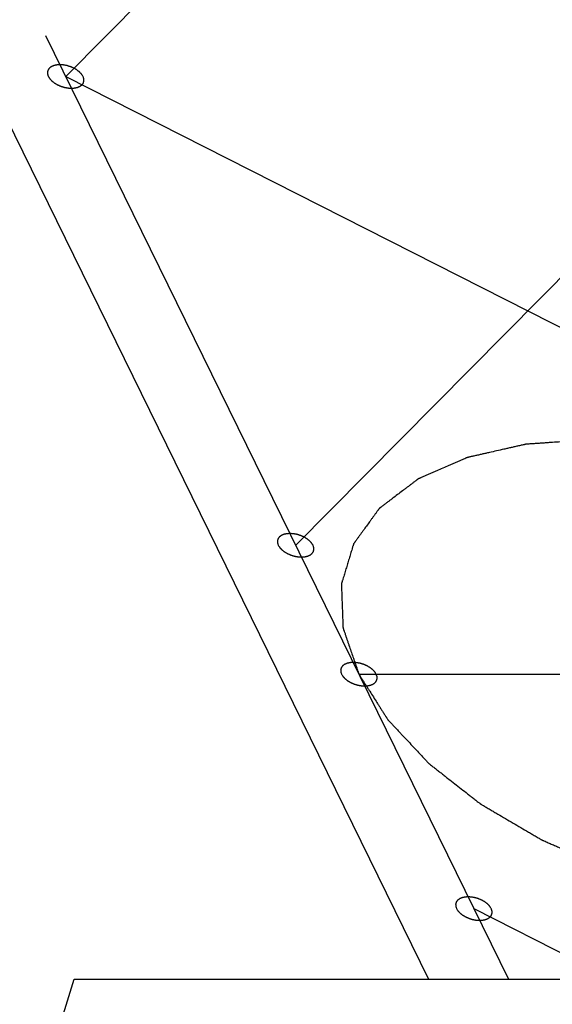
# Model space of a CAD drawing. Header units: millimetres. Extents: x -78 to 141, y 20 to 129.
# Tile 89 of 114: x 85.32 to 87.55, y 104.96 to 109.08. Entities that reach past the tile are written whole.
import ezdxf

# ---------------------------------------------------------------- set-up
doc = ezdxf.new("R2010")
doc.units = ezdxf.units.MM
doc.header["$LTSCALE"] = 16.335
doc.layers.get('0').update_dxf_attribs({"linetype": 'CONTINUOUS'})

msp = doc.modelspace()

# ---------------------------------------------------------------- linework, layer by layer
at = {"color": 7, "linetype": 'Continuous'}
for p, q in [((85.5125, 108.8439), (87.4559, 110.8049)), ((85.4285, 109.015), (87.3654, 105.068)), ((85.1585, 108.8825), (87.0305, 105.068)), ((85.5125, 108.8439), (89.3807, 106.8828)), ((86.4749, 106.8828), (88.4183, 108.8439)), ((86.7395, 106.3435), (89.9359, 106.3435)), ((87.2207, 105.3629), (87.8024, 105.068)), ((79.5151, 85.5449), (85.5481, 105.068)), ((85.5481, 105.068), (91.9409, 105.068))]:
    msp.add_line(p, q, dxfattribs=at)
for points, knots in [([(85.5851, 108.8439), (85.5851, 108.8439), (85.5824, 108.8482), (85.5809, 108.8506), (85.5798, 108.8522), (85.5791, 108.8535), (85.578, 108.8545), (85.5766, 108.8561), (85.5748, 108.858), (85.573, 108.8599), (85.5716, 108.8614), (85.5705, 108.8626), (85.5691, 108.8636), (85.5674, 108.865), (85.5651, 108.8668), (85.5629, 108.8685), (85.561, 108.8699), (85.5597, 108.8711), (85.5581, 108.8719), (85.556, 108.8732), (85.5533, 108.8748), (85.5506, 108.8763), (85.5485, 108.8776), (85.5469, 108.8786), (85.5451, 108.8793), (85.5428, 108.8803), (85.5399, 108.8816), (85.537, 108.8828), (85.5347, 108.8838), (85.5329, 108.8847), (85.5311, 108.8851), (85.5286, 108.8859), (85.5256, 108.8869), (85.5225, 108.8878), (85.52, 108.8885), (85.5182, 108.8892), (85.5163, 108.8895), (85.5139, 108.8899), (85.5107, 108.8905), (85.5076, 108.8911), (85.5051, 108.8916), (85.5033, 108.892), (85.5014, 108.892), (85.499, 108.8922), (85.4959, 108.8924), (85.4928, 108.8926), (85.4903, 108.8927), (85.4885, 108.893), (85.4867, 108.8928), (85.4845, 108.8926), (85.4816, 108.8924), (85.4788, 108.8922), (85.4765, 108.892), (85.4748, 108.892), (85.4733, 108.8916), (85.4712, 108.8912), (85.4687, 108.8906), (85.4661, 108.89), (85.4641, 108.8895), (85.4626, 108.8893), (85.4613, 108.8886), (85.4596, 108.8879), (85.4574, 108.8869), (85.4553, 108.886), (85.4536, 108.8852), (85.4523, 108.8848), (85.4513, 108.8839), (85.4499, 108.8829), (85.4482, 108.8816), (85.4465, 108.8803), (85.4452, 108.8793), (85.4441, 108.8786), (85.4435, 108.8776), (85.4425, 108.8764), (85.4414, 108.8748), (85.4403, 108.8733), (85.4394, 108.872), (85.4387, 108.8712), (85.4385, 108.8701), (85.438, 108.8687), (85.4375, 108.8669), (85.4369, 108.8652), (85.4365, 108.8637), (85.4361, 108.8627), (85.4363, 108.8616), (85.4363, 108.86), (85.4364, 108.8581), (85.4364, 108.8562), (85.4365, 108.8547), (85.4364, 108.8535), (85.437, 108.8523), (85.4375, 108.8507), (85.4384, 108.8483), (85.4398, 108.8439), (85.4399, 108.8439)], [0, 0, 0, 0, 0.00178862, 0.00268292, 0.00313008, 0.00357723, 0.00407486, 0.0045725, 0.00556776, 0.00656303, 0.00706066, 0.0075583, 0.00810164, 0.00864499, 0.00973169, 0.01081838, 0.01136173, 0.01190508, 0.01249491, 0.01308474, 0.0142644, 0.01544405, 0.01603388, 0.01662371, 0.01722604, 0.01782837, 0.01903302, 0.02023767, 0.02084, 0.02144232, 0.02205221, 0.0226621, 0.02388189, 0.02510167, 0.02571156, 0.02632145, 0.02692335, 0.02752524, 0.02872902, 0.0299328, 0.03053469, 0.03113658, 0.03172556, 0.03231453, 0.03349248, 0.03467043, 0.03525941, 0.03584838, 0.03639056, 0.03693274, 0.03801709, 0.03910144, 0.03964362, 0.0401858, 0.04068205, 0.0411783, 0.0421708, 0.04316329, 0.04365954, 0.04415579, 0.04460152, 0.04504725, 0.04593871, 0.04683018, 0.04727591, 0.04772164, 0.04812629, 0.04853094, 0.04934024, 0.05014954, 0.05055419, 0.05095884, 0.05132092, 0.05168301, 0.05240718, 0.05313135, 0.05349343, 0.05385552, 0.05420471, 0.0545539, 0.05525228, 0.05595067, 0.05629986, 0.05664905, 0.05701186, 0.05737466, 0.05810028, 0.0588259, 0.0591887, 0.05955151, 0.0599574, 0.0603633, 0.06117508, 0.06279865, 0.06279865, 0.06279865, 0.06279865]), ([(85.4399, 108.8439), (85.4399, 108.8438), (85.4426, 108.8395), (85.4441, 108.8371), (85.4452, 108.8355), (85.4459, 108.8342), (85.447, 108.8332), (85.4484, 108.8317), (85.4502, 108.8298), (85.452, 108.8278), (85.4534, 108.8263), (85.4545, 108.8251), (85.4559, 108.8241), (85.4576, 108.8227), (85.4599, 108.821), (85.4622, 108.8192), (85.464, 108.8178), (85.4653, 108.8166), (85.4669, 108.8158), (85.469, 108.8145), (85.4717, 108.813), (85.4744, 108.8114), (85.4765, 108.8101), (85.4781, 108.8091), (85.4799, 108.8084), (85.4822, 108.8074), (85.4851, 108.8062), (85.488, 108.8049), (85.4903, 108.8039), (85.4921, 108.8031), (85.4939, 108.8026), (85.4964, 108.8018), (85.4994, 108.8009), (85.5025, 108.7999), (85.505, 108.7992), (85.5068, 108.7985), (85.5087, 108.7983), (85.5111, 108.7978), (85.5143, 108.7972), (85.5174, 108.7966), (85.5199, 108.7962), (85.5217, 108.7957), (85.5236, 108.7957), (85.5261, 108.7955), (85.5291, 108.7953), (85.5322, 108.7951), (85.5347, 108.795), (85.5365, 108.7948), (85.5383, 108.795), (85.5405, 108.7951), (85.5434, 108.7953), (85.5462, 108.7955), (85.5485, 108.7957), (85.5502, 108.7957), (85.5517, 108.7961), (85.5538, 108.7966), (85.5563, 108.7972), (85.5589, 108.7977), (85.5609, 108.7982), (85.5624, 108.7984), (85.5637, 108.7991), (85.5654, 108.7998), (85.5676, 108.8008), (85.5697, 108.8017), (85.5714, 108.8025), (85.5728, 108.8029), (85.5737, 108.8038), (85.5751, 108.8048), (85.5768, 108.8061), (85.5785, 108.8074), (85.5798, 108.8084), (85.5809, 108.8091), (85.5815, 108.8101), (85.5825, 108.8113), (85.5836, 108.8129), (85.5847, 108.8144), (85.5856, 108.8157), (85.5863, 108.8165), (85.5865, 108.8176), (85.587, 108.819), (85.5875, 108.8208), (85.5881, 108.8226), (85.5885, 108.824), (85.5889, 108.825), (85.5887, 108.8262), (85.5887, 108.8277), (85.5886, 108.8296), (85.5886, 108.8315), (85.5885, 108.833), (85.5886, 108.8342), (85.588, 108.8354), (85.5875, 108.837), (85.5866, 108.8395), (85.5852, 108.8438), (85.5851, 108.8439)], [0, 0, 0, 0, 0.00178862, 0.00268292, 0.00313008, 0.00357723, 0.00407486, 0.0045725, 0.00556776, 0.00656303, 0.00706066, 0.0075583, 0.00810164, 0.00864499, 0.00973169, 0.01081838, 0.01136173, 0.01190508, 0.01249491, 0.01308474, 0.0142644, 0.01544405, 0.01603388, 0.01662371, 0.01722604, 0.01782837, 0.01903302, 0.02023767, 0.02084, 0.02144232, 0.02205221, 0.0226621, 0.02388189, 0.02510167, 0.02571156, 0.02632145, 0.02692335, 0.02752524, 0.02872902, 0.0299328, 0.03053469, 0.03113658, 0.03172556, 0.03231453, 0.03349248, 0.03467043, 0.03525941, 0.03584838, 0.03639056, 0.03693274, 0.03801709, 0.03910144, 0.03964362, 0.0401858, 0.04068205, 0.0411783, 0.0421708, 0.04316329, 0.04365954, 0.04415579, 0.04460152, 0.04504725, 0.04593871, 0.04683018, 0.04727591, 0.04772164, 0.04812629, 0.04853094, 0.04934024, 0.05014954, 0.05055419, 0.05095884, 0.05132092, 0.05168301, 0.05240718, 0.05313135, 0.05349343, 0.05385552, 0.05420471, 0.0545539, 0.05525228, 0.05595067, 0.05629986, 0.05664905, 0.05701186, 0.05737466, 0.05810028, 0.0588259, 0.0591887, 0.05955151, 0.0599574, 0.0603633, 0.06117508, 0.06279865, 0.06279865, 0.06279865, 0.06279865]), ([(87.7112, 107.324), (87.6797, 107.3219), (87.6563, 107.3203), (87.6085, 107.317), (87.5748, 107.3147), (87.5463, 107.3127), (87.5235, 107.3112), (87.5065, 107.31), (87.4894, 107.3088), (87.4752, 107.3079), (87.4638, 107.3071), (87.4553, 107.3065), (87.4482, 107.306), (87.4432, 107.3057), (87.4403, 107.3055), (87.4382, 107.3054), (87.4363, 107.3049), (87.4337, 107.3043), (87.4293, 107.3033), (87.4229, 107.3019), (87.4153, 107.3002), (87.4051, 107.2979), (87.3924, 107.295), (87.3771, 107.2915), (87.3618, 107.2881), (87.3415, 107.2834), (87.316, 107.2777), (87.2906, 107.2719), (87.2702, 107.2673), (87.255, 107.2639), (87.2397, 107.2604), (87.227, 107.2575), (87.2168, 107.2552), (87.2104, 107.2538), (87.2053, 107.2526), (87.2015, 107.2518), (87.1983, 107.2511), (87.1958, 107.2504), (87.1939, 107.2501), (87.1923, 107.2493), (87.1901, 107.2484), (87.1874, 107.2472), (87.1842, 107.2458), (87.1799, 107.2439), (87.1745, 107.2416), (87.166, 107.2379), (87.1552, 107.2332), (87.1423, 107.2276), (87.1294, 107.222), (87.1122, 107.2145), (87.0907, 107.2051), (87.0693, 107.1958), (87.0521, 107.1883), (87.0392, 107.1826), (87.0263, 107.177), (87.0155, 107.1724), (87.0069, 107.1686), (87.0016, 107.1663), (86.9973, 107.1644), (86.9941, 107.163), (86.9914, 107.1618), (86.9895, 107.161), (86.9884, 107.1605), (86.9876, 107.1603), (86.987, 107.1597), (86.9861, 107.1591), (86.9846, 107.1579), (86.9825, 107.1563), (86.98, 107.1544), (86.9766, 107.1518), (86.9723, 107.1486), (86.9656, 107.1435), (86.9571, 107.1371), (86.9469, 107.1293), (86.9367, 107.1216), (86.9232, 107.1114), (86.9062, 107.0985), (86.8893, 107.0857), (86.8757, 107.0754), (86.8655, 107.0677), (86.8553, 107.06), (86.8469, 107.0535), (86.8401, 107.0484), (86.8358, 107.0452), (86.8324, 107.0426), (86.8299, 107.0407), (86.8278, 107.0391), (86.8263, 107.038), (86.8255, 107.0373), (86.8248, 107.0369), (86.8244, 107.0362), (86.8238, 107.0355), (86.8229, 107.0341), (86.8215, 107.0322), (86.8198, 107.0299), (86.8175, 107.0268), (86.8147, 107.023), (86.8103, 107.0168), (86.8047, 107.0091), (86.798, 106.9999), (86.7912, 106.9906), (86.7823, 106.9783), (86.7711, 106.9629), (86.7599, 106.9475), (86.751, 106.9352), (86.7443, 106.9259), (86.7375, 106.9167), (86.7319, 106.909), (86.7275, 106.9028), (86.7247, 106.899), (86.7224, 106.8959), (86.7208, 106.8936), (86.7194, 106.8916), (86.7184, 106.8903), (86.7178, 106.8895), (86.7173, 106.889), (86.7172, 106.8883), (86.7169, 106.8874), (86.7165, 106.8859), (86.7158, 106.8837), (86.715, 106.881), (86.7139, 106.8775), (86.7126, 106.8731), (86.7105, 106.8661), (86.7078, 106.8573), (86.7046, 106.8468), (86.7014, 106.8362), (86.6971, 106.8222), (86.6918, 106.8046), (86.6864, 106.7871), (86.6822, 106.773), (86.679, 106.7625), (86.6758, 106.7519), (86.6731, 106.7431), (86.671, 106.7361), (86.6696, 106.7317), (86.6686, 106.7282), (86.6678, 106.7256), (86.6671, 106.7234), (86.6666, 106.7218), (86.6664, 106.7209), (86.6661, 106.7203), (86.6662, 106.7196), (86.6662, 106.7186), (86.6663, 106.717), (86.6664, 106.7146), (86.6665, 106.7117), (86.6666, 106.7079), (86.6668, 106.7031), (86.6671, 106.6955), (86.6675, 106.686), (86.6679, 106.6745), (86.6683, 106.6631), (86.6689, 106.6479), (86.6696, 106.6288), (86.6703, 106.6097), (86.6709, 106.5945), (86.6713, 106.583), (86.6718, 106.5716), (86.6721, 106.5621), (86.6724, 106.5544), (86.6726, 106.5497), (86.6727, 106.5459), (86.6728, 106.543), (86.6729, 106.5406), (86.673, 106.539), (86.6731, 106.538), (86.673, 106.5372), (86.6733, 106.5365), (86.6737, 106.5355), (86.6743, 106.5338), (86.6751, 106.5312), (86.6762, 106.5282), (86.6776, 106.5242), (86.6793, 106.5191), (86.6821, 106.511), (86.6855, 106.5009), (86.6897, 106.4888), (86.6938, 106.4767), (86.6994, 106.4606), (86.7063, 106.4404), (86.7132, 106.4202), (86.7187, 106.404), (86.7229, 106.3919), (86.7271, 106.3798), (86.7305, 106.3697), (86.7333, 106.3616), (86.735, 106.3566), (86.7364, 106.3526), (86.7374, 106.3495), (86.7383, 106.347), (86.7389, 106.3452), (86.7393, 106.3442), (86.7395, 106.3434), (86.74, 106.3427), (86.7406, 106.3417), (86.7417, 106.34), (86.7433, 106.3375), (86.7452, 106.3345), (86.7477, 106.3306), (86.7509, 106.3256), (86.7559, 106.3177), (86.7622, 106.3078), (86.7698, 106.2959), (86.7774, 106.284), (86.7875, 106.2681), (86.8001, 106.2482), (86.8127, 106.2284), (86.8228, 106.2125), (86.8304, 106.2006), (86.8379, 106.1887), (86.8442, 106.1788), (86.8493, 106.1709), (86.8524, 106.1659), (86.855, 106.1619), (86.8569, 106.159), (86.8584, 106.1565), (86.8597, 106.1545), (86.8606, 106.1529), (86.862, 106.1516), (86.8638, 106.1497), (86.866, 106.1473), (86.8687, 106.1444), (86.8723, 106.1406), (86.8768, 106.1358), (86.8839, 106.1282), (86.8929, 106.1187), (86.9036, 106.1072), (86.9144, 106.0958), (86.9287, 106.0805), (86.9466, 106.0614), (86.9681, 106.0385), (86.986, 106.0194), (87.0003, 106.0042), (87.0092, 105.9946), (87.0164, 105.987), (87.0218, 105.9813), (87.0262, 105.9765), (87.0294, 105.9731), (87.0312, 105.9713), (87.0325, 105.9697), (87.0342, 105.9685), (87.0364, 105.9667), (87.0404, 105.9637), (87.046, 105.9593), (87.0528, 105.954), (87.0618, 105.9469), (87.073, 105.9381), (87.0865, 105.9276), (87.1, 105.917), (87.118, 105.9029), (87.1405, 105.8853), (87.1675, 105.8642), (87.19, 105.8466), (87.208, 105.8325), (87.2193, 105.8237), (87.2283, 105.8167), (87.235, 105.8114), (87.2407, 105.807), (87.2446, 105.8039), (87.2469, 105.8022), (87.2485, 105.8007), (87.2506, 105.7997), (87.2532, 105.7981), (87.2579, 105.7954), (87.2646, 105.7914), (87.2726, 105.7867), (87.2833, 105.7804), (87.2967, 105.7726), (87.3181, 105.76), (87.3448, 105.7443), (87.3769, 105.7255), (87.409, 105.7066), (87.4358, 105.6909), (87.4572, 105.6784), (87.4705, 105.6705), (87.4812, 105.6643), (87.4893, 105.6595), (87.4959, 105.6556), (87.5006, 105.6529), (87.5033, 105.6513), (87.5053, 105.65), (87.5075, 105.6492), (87.5104, 105.6479), (87.5155, 105.6457), (87.5227, 105.6425), (87.5314, 105.6387), (87.543, 105.6337), (87.5576, 105.6274), (87.5808, 105.6172), (87.6098, 105.6046), (87.6447, 105.5894), (87.6795, 105.5742), (87.7085, 105.5616), (87.7318, 105.5514), (87.7463, 105.5451), (87.7579, 105.54), (87.7666, 105.5362), (87.7739, 105.5331), (87.7789, 105.5309), (87.7819, 105.5296), (87.784, 105.5286), (87.7863, 105.528), (87.7894, 105.527), (87.7948, 105.5254), (87.8024, 105.523), (87.8116, 105.5202), (87.8239, 105.5164), (87.8392, 105.5117), (87.8637, 105.5042), (87.8944, 105.4947), (87.9312, 105.4834), (87.9679, 105.4721), (87.9986, 105.4627), (88.0231, 105.4552), (88.0385, 105.4505), (88.0507, 105.4467), (88.0599, 105.4439), (88.0676, 105.4415), (88.0729, 105.4399), (88.076, 105.439), (88.0783, 105.4382), (88.0806, 105.4378), (88.0837, 105.4372), (88.0892, 105.4362), (88.097, 105.4347), (88.1063, 105.433), (88.1187, 105.4306), (88.1343, 105.4277), (88.1592, 105.4231), (88.1903, 105.4172), (88.2276, 105.4103), (88.2649, 105.4033), (88.296, 105.3974), (88.3209, 105.3928), (88.3365, 105.3899), (88.3489, 105.3875), (88.3583, 105.3858), (88.366, 105.3843), (88.3715, 105.3833), (88.3746, 105.3827), (88.3769, 105.3822), (88.3792, 105.3821), (88.3823, 105.3819), (88.3877, 105.3816), (88.3955, 105.3811), (88.4047, 105.3805), (88.4171, 105.3797), (88.4326, 105.3786), (88.4573, 105.377), (88.4881, 105.375), (88.5254, 105.3726), (88.5618, 105.3702), (88.6146, 105.3668), (88.6363, 105.3654), (88.6736, 105.3629)], [0, 0, 0, 0, 0.021687, 0.032531, 0.043374, 0.054218, 0.059639, 0.065061, 0.070483, 0.075905, 0.078616, 0.081327, 0.084037, 0.085393, 0.086071, 0.086748, 0.087369, 0.087989, 0.08923, 0.091711, 0.094192, 0.096673, 0.101636, 0.106598, 0.111561, 0.116523, 0.126448, 0.136373, 0.141336, 0.146298, 0.151261, 0.156223, 0.158704, 0.161186, 0.162426, 0.163667, 0.164908, 0.165528, 0.166148, 0.166705, 0.167263, 0.168377, 0.169491, 0.170606, 0.172834, 0.175063, 0.17952, 0.183977, 0.188435, 0.192892, 0.201807, 0.210721, 0.215179, 0.219636, 0.224093, 0.22855, 0.230779, 0.233008, 0.234122, 0.235236, 0.236351, 0.236908, 0.237186, 0.237465, 0.237718, 0.237971, 0.238477, 0.239488, 0.2405, 0.241512, 0.243535, 0.245558, 0.249605, 0.253651, 0.257698, 0.261744, 0.269837, 0.27793, 0.281977, 0.286023, 0.29007, 0.294116, 0.296139, 0.298163, 0.299174, 0.300186, 0.301197, 0.301703, 0.301956, 0.302209, 0.302435, 0.302662, 0.303114, 0.30402, 0.304925, 0.30583, 0.30764, 0.309451, 0.313072, 0.316693, 0.320313, 0.323934, 0.331176, 0.338418, 0.342038, 0.345659, 0.34928, 0.352901, 0.354711, 0.356522, 0.357427, 0.358332, 0.359238, 0.35969, 0.359916, 0.360143, 0.360361, 0.360579, 0.361016, 0.361889, 0.362762, 0.363635, 0.365381, 0.367127, 0.370618, 0.37411, 0.377602, 0.381094, 0.388078, 0.395062, 0.398554, 0.402046, 0.405538, 0.40903, 0.410775, 0.412521, 0.413394, 0.414267, 0.41514, 0.415577, 0.415795, 0.416013, 0.41624, 0.416467, 0.41692, 0.417827, 0.418734, 0.419641, 0.421455, 0.423269, 0.426898, 0.430526, 0.434154, 0.437782, 0.445038, 0.452294, 0.455922, 0.45955, 0.463178, 0.466806, 0.46862, 0.470435, 0.471342, 0.472249, 0.473156, 0.473609, 0.473836, 0.474063, 0.474316, 0.47457, 0.475077, 0.476092, 0.477107, 0.478122, 0.480151, 0.48218, 0.486239, 0.490298, 0.494357, 0.498416, 0.506534, 0.514652, 0.518711, 0.52277, 0.526829, 0.530888, 0.532917, 0.534947, 0.535961, 0.536976, 0.537991, 0.538498, 0.538752, 0.539005, 0.539285, 0.539564, 0.540123, 0.541241, 0.542359, 0.543477, 0.545713, 0.547949, 0.55242, 0.556892, 0.561363, 0.565835, 0.574778, 0.583721, 0.588192, 0.592664, 0.597135, 0.601607, 0.603843, 0.606079, 0.607196, 0.608314, 0.609432, 0.609991, 0.61055, 0.611172, 0.611794, 0.613038, 0.614282, 0.615526, 0.618015, 0.620503, 0.625479, 0.630455, 0.635432, 0.640408, 0.650361, 0.660313, 0.670266, 0.675242, 0.680219, 0.682707, 0.685195, 0.687683, 0.688927, 0.689549, 0.690171, 0.690851, 0.69153, 0.692888, 0.695605, 0.698322, 0.701038, 0.706472, 0.711905, 0.717339, 0.722772, 0.733639, 0.744506, 0.755373, 0.760807, 0.76624, 0.768957, 0.771674, 0.77439, 0.775749, 0.776428, 0.777107, 0.777844, 0.778582, 0.780056, 0.783005, 0.785954, 0.788904, 0.794802, 0.8007, 0.812497, 0.824293, 0.83609, 0.847887, 0.853785, 0.859683, 0.862632, 0.865581, 0.868531, 0.870005, 0.870742, 0.87148, 0.872233, 0.872986, 0.874491, 0.877503, 0.880515, 0.883526, 0.889549, 0.895573, 0.907619, 0.919666, 0.931712, 0.943759, 0.949782, 0.955805, 0.958817, 0.961829, 0.96484, 0.966346, 0.967099, 0.967852, 0.968614, 0.969377, 0.970901, 0.973951, 0.977, 0.98005, 0.986149, 0.992248, 1.004445, 1.016643, 1.028841, 1.041039, 1.047138, 1.053237, 1.056286, 1.059336, 1.062385, 1.06391, 1.064672, 1.065435, 1.066187, 1.066939, 1.068444, 1.071453, 1.074463, 1.077472, 1.083491, 1.08951, 1.101548, 1.113586, 1.125624, 1.137661, 1.14368, 1.149699, 1.152709, 1.155718, 1.158728, 1.160232, 1.160985, 1.161737, 1.162473, 1.16321, 1.164682, 1.167627, 1.170572, 1.173517, 1.179406, 1.185296, 1.197076, 1.208855, 1.220635, 1.232414, 1.255973, 1.255973, 1.255973, 1.255973]), ([(86.5475, 106.8828), (86.5475, 106.8829), (86.5448, 106.8871), (86.5432, 106.8895), (86.5422, 106.8911), (86.5415, 106.8924), (86.5404, 106.8934), (86.539, 106.895), (86.5371, 106.8969), (86.5354, 106.8988), (86.5339, 106.9003), (86.5329, 106.9015), (86.5315, 106.9025), (86.5297, 106.9039), (86.5275, 106.9057), (86.5252, 106.9074), (86.5234, 106.9088), (86.5221, 106.91), (86.5204, 106.9108), (86.5183, 106.9121), (86.5156, 106.9137), (86.513, 106.9153), (86.5108, 106.9165), (86.5092, 106.9175), (86.5075, 106.9182), (86.5052, 106.9192), (86.5022, 106.9205), (86.4994, 106.9218), (86.497, 106.9227), (86.4953, 106.9236), (86.4934, 106.9241), (86.491, 106.9248), (86.4879, 106.9258), (86.4849, 106.9267), (86.4824, 106.9275), (86.4806, 106.9281), (86.4787, 106.9284), (86.4762, 106.9289), (86.4731, 106.9294), (86.47, 106.93), (86.4675, 106.9305), (86.4657, 106.9309), (86.4638, 106.9309), (86.4613, 106.9311), (86.4582, 106.9313), (86.4551, 106.9315), (86.4527, 106.9317), (86.4509, 106.9319), (86.4491, 106.9317), (86.4468, 106.9315), (86.444, 106.9313), (86.4411, 106.9312), (86.4389, 106.931), (86.4372, 106.9309), (86.4356, 106.9305), (86.4336, 106.9301), (86.431, 106.9295), (86.4285, 106.9289), (86.4265, 106.9284), (86.425, 106.9282), (86.4237, 106.9275), (86.4219, 106.9268), (86.4198, 106.9258), (86.4176, 106.9249), (86.4159, 106.9241), (86.4146, 106.9237), (86.4136, 106.9228), (86.4122, 106.9218), (86.4106, 106.9205), (86.4088, 106.9193), (86.4075, 106.9182), (86.4064, 106.9175), (86.4058, 106.9165), (86.4049, 106.9153), (86.4038, 106.9137), (86.4027, 106.9122), (86.4018, 106.911), (86.401, 106.9101), (86.4008, 106.909), (86.4004, 106.9076), (86.3998, 106.9058), (86.3993, 106.9041), (86.3989, 106.9027), (86.3984, 106.9016), (86.3986, 106.9005), (86.3986, 106.8989), (86.3987, 106.897), (86.3988, 106.8951), (86.3989, 106.8936), (86.3988, 106.8924), (86.3993, 106.8913), (86.3999, 106.8896), (86.4007, 106.8872), (86.4022, 106.8829), (86.4022, 106.8828)], [0, 0, 0, 0, 0.00178862, 0.00268292, 0.00313008, 0.00357723, 0.00407486, 0.0045725, 0.00556776, 0.00656303, 0.00706066, 0.0075583, 0.00810164, 0.00864499, 0.00973169, 0.01081838, 0.01136173, 0.01190508, 0.01249491, 0.01308474, 0.0142644, 0.01544405, 0.01603388, 0.01662371, 0.01722604, 0.01782837, 0.01903302, 0.02023767, 0.02084, 0.02144232, 0.02205221, 0.0226621, 0.02388189, 0.02510167, 0.02571156, 0.02632145, 0.02692335, 0.02752524, 0.02872902, 0.0299328, 0.03053469, 0.03113658, 0.03172556, 0.03231453, 0.03349248, 0.03467043, 0.03525941, 0.03584838, 0.03639056, 0.03693274, 0.03801709, 0.03910144, 0.03964362, 0.0401858, 0.04068205, 0.0411783, 0.0421708, 0.04316329, 0.04365954, 0.04415579, 0.04460152, 0.04504725, 0.04593871, 0.04683018, 0.04727591, 0.04772164, 0.04812629, 0.04853094, 0.04934024, 0.05014954, 0.05055419, 0.05095884, 0.05132092, 0.05168301, 0.05240718, 0.05313135, 0.05349343, 0.05385552, 0.05420471, 0.0545539, 0.05525228, 0.05595067, 0.05629986, 0.05664905, 0.05701186, 0.05737466, 0.05810028, 0.0588259, 0.0591887, 0.05955151, 0.0599574, 0.0603633, 0.06117508, 0.06279866, 0.06279866, 0.06279866, 0.06279866]), ([(86.4022, 106.8828), (86.4023, 106.8827), (86.405, 106.8785), (86.4065, 106.8761), (86.4075, 106.8744), (86.4082, 106.8732), (86.4094, 106.8721), (86.4108, 106.8706), (86.4126, 106.8687), (86.4144, 106.8668), (86.4158, 106.8652), (86.4169, 106.864), (86.4182, 106.863), (86.42, 106.8616), (86.4223, 106.8599), (86.4245, 106.8581), (86.4263, 106.8567), (86.4277, 106.8556), (86.4293, 106.8547), (86.4314, 106.8534), (86.4341, 106.8519), (86.4368, 106.8503), (86.4389, 106.8491), (86.4405, 106.848), (86.4423, 106.8474), (86.4446, 106.8463), (86.4475, 106.8451), (86.4504, 106.8438), (86.4527, 106.8428), (86.4544, 106.842), (86.4563, 106.8415), (86.4587, 106.8407), (86.4618, 106.8398), (86.4649, 106.8388), (86.4673, 106.8381), (86.4691, 106.8375), (86.471, 106.8372), (86.4735, 106.8367), (86.4766, 106.8361), (86.4797, 106.8355), (86.4822, 106.8351), (86.4841, 106.8346), (86.4859, 106.8346), (86.4884, 106.8344), (86.4915, 106.8342), (86.4946, 106.834), (86.4971, 106.8339), (86.4989, 106.8337), (86.5006, 106.8339), (86.5029, 106.834), (86.5057, 106.8342), (86.5086, 106.8344), (86.5109, 106.8346), (86.5125, 106.8346), (86.5141, 106.835), (86.5161, 106.8355), (86.5187, 106.8361), (86.5212, 106.8366), (86.5233, 106.8371), (86.5248, 106.8374), (86.5261, 106.838), (86.5278, 106.8387), (86.5299, 106.8397), (86.5321, 106.8406), (86.5338, 106.8414), (86.5351, 106.8418), (86.5361, 106.8427), (86.5375, 106.8437), (86.5392, 106.845), (86.5409, 106.8463), (86.5422, 106.8474), (86.5433, 106.848), (86.5439, 106.849), (86.5448, 106.8503), (86.5459, 106.8518), (86.5471, 106.8533), (86.5479, 106.8546), (86.5487, 106.8554), (86.5489, 106.8566), (86.5494, 106.858), (86.5499, 106.8597), (86.5504, 106.8615), (86.5508, 106.8629), (86.5513, 106.8639), (86.5511, 106.8651), (86.5511, 106.8666), (86.551, 106.8685), (86.5509, 106.8704), (86.5509, 106.8719), (86.5509, 106.8731), (86.5504, 106.8743), (86.5499, 106.8759), (86.549, 106.8784), (86.5475, 106.8827), (86.5475, 106.8828)], [0, 0, 0, 0, 0.00178862, 0.00268292, 0.00313008, 0.00357723, 0.00407486, 0.0045725, 0.00556776, 0.00656303, 0.00706066, 0.0075583, 0.00810164, 0.00864499, 0.00973169, 0.01081838, 0.01136173, 0.01190508, 0.01249491, 0.01308474, 0.0142644, 0.01544405, 0.01603388, 0.01662371, 0.01722604, 0.01782837, 0.01903302, 0.02023767, 0.02084, 0.02144232, 0.02205221, 0.0226621, 0.02388189, 0.02510167, 0.02571156, 0.02632145, 0.02692335, 0.02752524, 0.02872902, 0.0299328, 0.03053469, 0.03113658, 0.03172556, 0.03231453, 0.03349248, 0.03467043, 0.03525941, 0.03584838, 0.03639056, 0.03693274, 0.03801709, 0.03910144, 0.03964362, 0.0401858, 0.04068205, 0.0411783, 0.0421708, 0.04316329, 0.04365954, 0.04415579, 0.04460152, 0.04504725, 0.04593871, 0.04683018, 0.04727591, 0.04772164, 0.04812629, 0.04853094, 0.04934024, 0.05014954, 0.05055419, 0.05095884, 0.05132092, 0.05168301, 0.05240718, 0.05313135, 0.05349343, 0.05385552, 0.05420471, 0.0545539, 0.05525228, 0.05595067, 0.05629986, 0.05664905, 0.05701186, 0.05737466, 0.05810028, 0.0588259, 0.0591887, 0.05955151, 0.0599574, 0.0603633, 0.06117508, 0.06279866, 0.06279866, 0.06279866, 0.06279866]), ([(86.8122, 106.3435), (86.8121, 106.3436), (86.8094, 106.3478), (86.8079, 106.3502), (86.8068, 106.3518), (86.8061, 106.3531), (86.805, 106.3541), (86.8036, 106.3557), (86.8018, 106.3576), (86.8, 106.3595), (86.7986, 106.361), (86.7975, 106.3622), (86.7961, 106.3632), (86.7944, 106.3646), (86.7921, 106.3664), (86.7899, 106.3681), (86.788, 106.3695), (86.7867, 106.3707), (86.7851, 106.3715), (86.783, 106.3728), (86.7803, 106.3744), (86.7776, 106.376), (86.7755, 106.3772), (86.7739, 106.3782), (86.7721, 106.3789), (86.7698, 106.3799), (86.7669, 106.3812), (86.764, 106.3825), (86.7617, 106.3834), (86.7599, 106.3843), (86.7581, 106.3848), (86.7556, 106.3855), (86.7526, 106.3865), (86.7495, 106.3874), (86.7471, 106.3882), (86.7452, 106.3888), (86.7433, 106.3891), (86.7409, 106.3896), (86.7378, 106.3901), (86.7346, 106.3907), (86.7322, 106.3912), (86.7303, 106.3916), (86.7284, 106.3916), (86.726, 106.3918), (86.7229, 106.392), (86.7198, 106.3922), (86.7173, 106.3924), (86.7155, 106.3926), (86.7137, 106.3924), (86.7115, 106.3922), (86.7086, 106.392), (86.7058, 106.3919), (86.7035, 106.3917), (86.7018, 106.3916), (86.7003, 106.3912), (86.6982, 106.3908), (86.6957, 106.3902), (86.6931, 106.3896), (86.6911, 106.3891), (86.6896, 106.3889), (86.6883, 106.3882), (86.6866, 106.3875), (86.6844, 106.3865), (86.6823, 106.3856), (86.6806, 106.3848), (86.6793, 106.3844), (86.6783, 106.3835), (86.6769, 106.3825), (86.6752, 106.3812), (86.6735, 106.38), (86.6722, 106.3789), (86.6711, 106.3782), (86.6705, 106.3772), (86.6696, 106.376), (86.6685, 106.3744), (86.6673, 106.3729), (86.6665, 106.3717), (86.6657, 106.3708), (86.6655, 106.3697), (86.665, 106.3683), (86.6645, 106.3665), (86.6639, 106.3648), (86.6635, 106.3634), (86.6631, 106.3623), (86.6633, 106.3612), (86.6633, 106.3596), (86.6634, 106.3577), (86.6634, 106.3558), (86.6635, 106.3543), (86.6635, 106.3531), (86.664, 106.352), (86.6645, 106.3503), (86.6654, 106.3479), (86.6668, 106.3436), (86.6669, 106.3435)], [0, 0, 0, 0, 0.00178862, 0.00268292, 0.00313008, 0.00357723, 0.00407486, 0.0045725, 0.00556776, 0.00656303, 0.00706066, 0.0075583, 0.00810164, 0.00864499, 0.00973169, 0.01081838, 0.01136173, 0.01190508, 0.01249491, 0.01308474, 0.0142644, 0.01544405, 0.01603388, 0.01662371, 0.01722604, 0.01782837, 0.01903302, 0.02023767, 0.02084, 0.02144232, 0.02205221, 0.0226621, 0.02388189, 0.02510167, 0.02571156, 0.02632145, 0.02692335, 0.02752524, 0.02872902, 0.0299328, 0.03053469, 0.03113658, 0.03172556, 0.03231453, 0.03349248, 0.03467043, 0.03525941, 0.03584838, 0.03639056, 0.03693274, 0.03801709, 0.03910144, 0.03964362, 0.0401858, 0.04068205, 0.0411783, 0.0421708, 0.04316329, 0.04365954, 0.04415579, 0.04460152, 0.04504725, 0.04593871, 0.04683018, 0.04727591, 0.04772164, 0.04812629, 0.04853094, 0.04934024, 0.05014954, 0.05055419, 0.05095884, 0.05132092, 0.05168301, 0.05240718, 0.05313135, 0.05349343, 0.05385552, 0.05420471, 0.0545539, 0.05525228, 0.05595067, 0.05629986, 0.05664905, 0.05701186, 0.05737466, 0.05810028, 0.0588259, 0.0591887, 0.05955151, 0.0599574, 0.0603633, 0.06117508, 0.06279865, 0.06279865, 0.06279865, 0.06279865]), ([(86.6669, 106.3435), (86.6669, 106.3434), (86.6696, 106.3392), (86.6711, 106.3368), (86.6722, 106.3351), (86.6729, 106.3339), (86.674, 106.3328), (86.6754, 106.3313), (86.6772, 106.3294), (86.679, 106.3275), (86.6805, 106.3259), (86.6815, 106.3247), (86.6829, 106.3238), (86.6847, 106.3223), (86.6869, 106.3206), (86.6892, 106.3188), (86.691, 106.3174), (86.6923, 106.3163), (86.6939, 106.3154), (86.6961, 106.3141), (86.6987, 106.3126), (86.7014, 106.311), (86.7036, 106.3098), (86.7051, 106.3087), (86.7069, 106.3081), (86.7092, 106.307), (86.7121, 106.3058), (86.715, 106.3045), (86.7174, 106.3035), (86.7191, 106.3027), (86.7209, 106.3022), (86.7234, 106.3014), (86.7265, 106.3005), (86.7295, 106.2995), (86.732, 106.2988), (86.7338, 106.2982), (86.7357, 106.2979), (86.7382, 106.2974), (86.7413, 106.2968), (86.7444, 106.2962), (86.7469, 106.2958), (86.7487, 106.2954), (86.7506, 106.2953), (86.7531, 106.2951), (86.7562, 106.2949), (86.7592, 106.2947), (86.7617, 106.2946), (86.7635, 106.2944), (86.7653, 106.2946), (86.7676, 106.2947), (86.7704, 106.2949), (86.7732, 106.2951), (86.7755, 106.2953), (86.7772, 106.2953), (86.7787, 106.2957), (86.7808, 106.2962), (86.7833, 106.2968), (86.7859, 106.2973), (86.7879, 106.2978), (86.7894, 106.2981), (86.7907, 106.2987), (86.7925, 106.2994), (86.7946, 106.3004), (86.7968, 106.3013), (86.7984, 106.3021), (86.7998, 106.3025), (86.8008, 106.3034), (86.8021, 106.3044), (86.8038, 106.3057), (86.8055, 106.307), (86.8069, 106.3081), (86.8079, 106.3087), (86.8085, 106.3097), (86.8095, 106.311), (86.8106, 106.3125), (86.8117, 106.314), (86.8126, 106.3153), (86.8134, 106.3161), (86.8136, 106.3173), (86.814, 106.3187), (86.8145, 106.3204), (86.8151, 106.3222), (86.8155, 106.3236), (86.8159, 106.3246), (86.8158, 106.3258), (86.8157, 106.3273), (86.8156, 106.3292), (86.8156, 106.3311), (86.8155, 106.3326), (86.8156, 106.3338), (86.815, 106.335), (86.8145, 106.3366), (86.8137, 106.3391), (86.8122, 106.3434), (86.8122, 106.3435)], [0, 0, 0, 0, 0.00178862, 0.00268292, 0.00313008, 0.00357723, 0.00407486, 0.0045725, 0.00556776, 0.00656303, 0.00706066, 0.0075583, 0.00810164, 0.00864499, 0.00973169, 0.01081838, 0.01136173, 0.01190508, 0.01249491, 0.01308474, 0.0142644, 0.01544405, 0.01603388, 0.01662371, 0.01722604, 0.01782837, 0.01903302, 0.02023767, 0.02084, 0.02144232, 0.02205221, 0.0226621, 0.02388189, 0.02510167, 0.02571156, 0.02632145, 0.02692335, 0.02752524, 0.02872902, 0.0299328, 0.03053469, 0.03113658, 0.03172556, 0.03231453, 0.03349248, 0.03467043, 0.03525941, 0.03584838, 0.03639056, 0.03693274, 0.03801709, 0.03910144, 0.03964362, 0.0401858, 0.04068205, 0.0411783, 0.0421708, 0.04316329, 0.04365954, 0.04415579, 0.04460152, 0.04504725, 0.04593871, 0.04683018, 0.04727591, 0.04772164, 0.04812629, 0.04853094, 0.04934024, 0.05014954, 0.05055419, 0.05095884, 0.05132092, 0.05168301, 0.05240718, 0.05313135, 0.05349343, 0.05385552, 0.05420471, 0.0545539, 0.05525228, 0.05595067, 0.05629986, 0.05664905, 0.05701186, 0.05737466, 0.05810028, 0.0588259, 0.0591887, 0.05955151, 0.0599574, 0.0603633, 0.06117508, 0.06279865, 0.06279865, 0.06279865, 0.06279865]), ([(87.2933, 105.3629), (87.2933, 105.363), (87.2906, 105.3672), (87.2891, 105.3697), (87.288, 105.3713), (87.2873, 105.3725), (87.2862, 105.3736), (87.2848, 105.3751), (87.283, 105.377), (87.2812, 105.3789), (87.2798, 105.3805), (87.2787, 105.3817), (87.2773, 105.3827), (87.2755, 105.3841), (87.2733, 105.3858), (87.271, 105.3876), (87.2692, 105.389), (87.2679, 105.3901), (87.2663, 105.391), (87.2641, 105.3923), (87.2615, 105.3938), (87.2588, 105.3954), (87.2566, 105.3966), (87.2551, 105.3977), (87.2533, 105.3983), (87.251, 105.3994), (87.2481, 105.4006), (87.2452, 105.4019), (87.2428, 105.4029), (87.2411, 105.4037), (87.2393, 105.4042), (87.2368, 105.405), (87.2338, 105.4059), (87.2307, 105.4069), (87.2282, 105.4076), (87.2264, 105.4083), (87.2245, 105.4085), (87.222, 105.409), (87.2189, 105.4096), (87.2158, 105.4102), (87.2133, 105.4106), (87.2115, 105.4111), (87.2096, 105.4111), (87.2071, 105.4113), (87.204, 105.4115), (87.201, 105.4117), (87.1985, 105.4118), (87.1967, 105.412), (87.1949, 105.4118), (87.1927, 105.4117), (87.1898, 105.4115), (87.187, 105.4113), (87.1847, 105.4111), (87.183, 105.4111), (87.1815, 105.4107), (87.1794, 105.4102), (87.1769, 105.4096), (87.1743, 105.4091), (87.1723, 105.4086), (87.1708, 105.4084), (87.1695, 105.4077), (87.1678, 105.407), (87.1656, 105.406), (87.1635, 105.4051), (87.1618, 105.4043), (87.1604, 105.4039), (87.1594, 105.403), (87.1581, 105.402), (87.1564, 105.4007), (87.1547, 105.3994), (87.1534, 105.3983), (87.1523, 105.3977), (87.1517, 105.3967), (87.1507, 105.3955), (87.1496, 105.3939), (87.1485, 105.3924), (87.1476, 105.3911), (87.1469, 105.3903), (87.1466, 105.3891), (87.1462, 105.3878), (87.1457, 105.386), (87.1451, 105.3842), (87.1447, 105.3828), (87.1443, 105.3818), (87.1445, 105.3806), (87.1445, 105.3791), (87.1446, 105.3772), (87.1446, 105.3753), (87.1447, 105.3738), (87.1446, 105.3726), (87.1452, 105.3714), (87.1457, 105.3698), (87.1466, 105.3673), (87.148, 105.363), (87.148, 105.3629)], [0, 0, 0, 0, 0.00178862, 0.00268292, 0.00313008, 0.00357723, 0.00407486, 0.0045725, 0.00556776, 0.00656303, 0.00706066, 0.0075583, 0.00810164, 0.00864499, 0.00973169, 0.01081838, 0.01136173, 0.01190508, 0.01249491, 0.01308474, 0.0142644, 0.01544405, 0.01603388, 0.01662371, 0.01722604, 0.01782837, 0.01903302, 0.02023767, 0.02084, 0.02144232, 0.02205221, 0.0226621, 0.02388189, 0.02510167, 0.02571156, 0.02632145, 0.02692335, 0.02752524, 0.02872902, 0.0299328, 0.03053469, 0.03113658, 0.03172556, 0.03231453, 0.03349248, 0.03467043, 0.03525941, 0.03584838, 0.03639056, 0.03693274, 0.03801709, 0.03910144, 0.03964362, 0.0401858, 0.04068205, 0.0411783, 0.0421708, 0.04316329, 0.04365954, 0.04415579, 0.04460152, 0.04504725, 0.04593871, 0.04683018, 0.04727591, 0.04772164, 0.04812629, 0.04853094, 0.04934024, 0.05014954, 0.05055419, 0.05095884, 0.05132092, 0.05168301, 0.05240718, 0.05313135, 0.05349343, 0.05385552, 0.05420471, 0.0545539, 0.05525228, 0.05595067, 0.05629986, 0.05664905, 0.05701186, 0.05737466, 0.05810028, 0.0588259, 0.0591887, 0.05955151, 0.0599574, 0.0603633, 0.06117508, 0.06279866, 0.06279866, 0.06279866, 0.06279866]), ([(87.148, 105.3629), (87.1481, 105.3628), (87.1508, 105.3586), (87.1523, 105.3562), (87.1534, 105.3546), (87.1541, 105.3533), (87.1552, 105.3523), (87.1566, 105.3507), (87.1584, 105.3488), (87.1602, 105.3469), (87.1616, 105.3454), (87.1627, 105.3442), (87.1641, 105.3432), (87.1658, 105.3418), (87.1681, 105.34), (87.1703, 105.3383), (87.1722, 105.3369), (87.1735, 105.3357), (87.1751, 105.3349), (87.1772, 105.3336), (87.1799, 105.332), (87.1826, 105.3305), (87.1847, 105.3292), (87.1863, 105.3282), (87.1881, 105.3275), (87.1904, 105.3265), (87.1933, 105.3252), (87.1962, 105.324), (87.1985, 105.323), (87.2003, 105.3221), (87.2021, 105.3216), (87.2046, 105.3209), (87.2076, 105.3199), (87.2107, 105.319), (87.2132, 105.3183), (87.215, 105.3176), (87.2169, 105.3173), (87.2193, 105.3168), (87.2225, 105.3163), (87.2256, 105.3157), (87.2281, 105.3152), (87.2299, 105.3148), (87.2318, 105.3148), (87.2342, 105.3146), (87.2373, 105.3144), (87.2404, 105.3142), (87.2429, 105.314), (87.2447, 105.3138), (87.2465, 105.314), (87.2487, 105.3142), (87.2516, 105.3144), (87.2544, 105.3146), (87.2567, 105.3147), (87.2584, 105.3148), (87.2599, 105.3152), (87.262, 105.3156), (87.2645, 105.3162), (87.2671, 105.3168), (87.2691, 105.3173), (87.2706, 105.3175), (87.2719, 105.3182), (87.2736, 105.3189), (87.2758, 105.3199), (87.2779, 105.3208), (87.2796, 105.3216), (87.2809, 105.322), (87.2819, 105.3229), (87.2833, 105.3239), (87.285, 105.3252), (87.2867, 105.3265), (87.288, 105.3275), (87.2891, 105.3282), (87.2897, 105.3292), (87.2906, 105.3304), (87.2917, 105.332), (87.2929, 105.3335), (87.2937, 105.3347), (87.2945, 105.3356), (87.2947, 105.3367), (87.2952, 105.3381), (87.2957, 105.3399), (87.2963, 105.3416), (87.2967, 105.343), (87.2971, 105.3441), (87.2969, 105.3452), (87.2969, 105.3468), (87.2968, 105.3487), (87.2968, 105.3506), (87.2967, 105.3521), (87.2968, 105.3533), (87.2962, 105.3544), (87.2957, 105.3561), (87.2948, 105.3585), (87.2934, 105.3628), (87.2933, 105.3629)], [0, 0, 0, 0, 0.00178862, 0.00268292, 0.00313008, 0.00357723, 0.00407486, 0.0045725, 0.00556776, 0.00656303, 0.00706066, 0.0075583, 0.00810164, 0.00864499, 0.00973169, 0.01081838, 0.01136173, 0.01190508, 0.01249491, 0.01308474, 0.0142644, 0.01544405, 0.01603388, 0.01662371, 0.01722604, 0.01782837, 0.01903302, 0.02023767, 0.02084, 0.02144232, 0.02205221, 0.0226621, 0.02388189, 0.02510167, 0.02571156, 0.02632145, 0.02692335, 0.02752524, 0.02872902, 0.0299328, 0.03053469, 0.03113658, 0.03172556, 0.03231453, 0.03349248, 0.03467043, 0.03525941, 0.03584838, 0.03639056, 0.03693274, 0.03801709, 0.03910144, 0.03964362, 0.0401858, 0.04068205, 0.0411783, 0.0421708, 0.04316329, 0.04365954, 0.04415579, 0.04460152, 0.04504725, 0.04593871, 0.04683018, 0.04727591, 0.04772164, 0.04812629, 0.04853094, 0.04934024, 0.05014954, 0.05055419, 0.05095884, 0.05132092, 0.05168301, 0.05240718, 0.05313135, 0.05349343, 0.05385552, 0.05420471, 0.0545539, 0.05525228, 0.05595067, 0.05629986, 0.05664905, 0.05701186, 0.05737466, 0.05810028, 0.0588259, 0.0591887, 0.05955151, 0.0599574, 0.0603633, 0.06117508, 0.06279866, 0.06279866, 0.06279866, 0.06279866])]:
    msp.add_open_spline(points, degree=3, knots=knots, dxfattribs=at)

doc.saveas('drawing.dxf')
